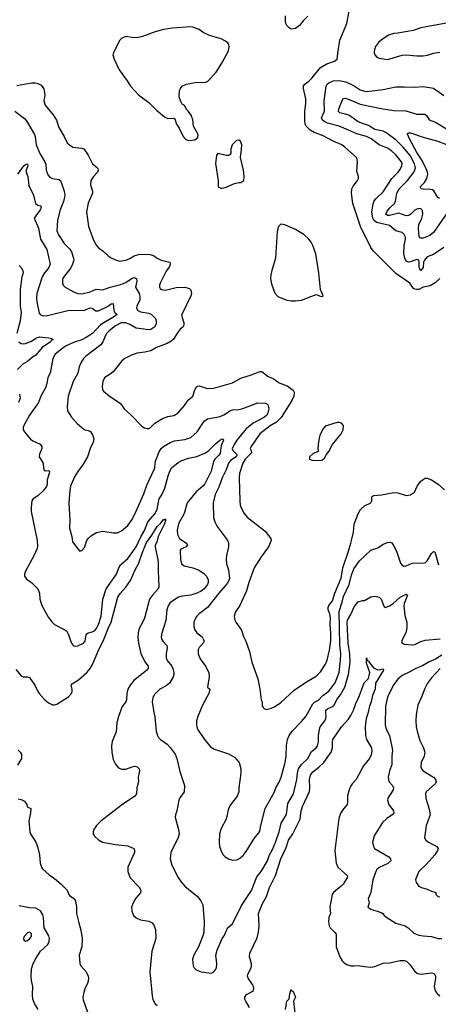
# Model space of a CAD drawing. Header units: inches. Extents: x 1245430 to 1420861, y 606325 to 671315.
# Tile 94 of 256: x 1306836 to 1310836, y 644841 to 654247. Entities that reach past the tile are written whole.
import ezdxf

# ---------------------------------------------------------------- set-up
doc = ezdxf.new("R2010")
doc.units = ezdxf.units.IN
doc.header["$MEASUREMENT"] = 0
for name, color, linetype in [('B3604', 7, 'Continuous'), ('B3605', 7, 'Continuous'), ('B3614', 7, 'Continuous'), ('B3615', 7, 'Continuous')]:
    doc.layers.add(name, color=color, linetype=linetype)

msp = doc.modelspace()

# ---------------------------------------------------------------- linework, layer by layer
at = {"layer": 'B3604', "color": 5}
for points, elevation in [([(1307060.1, 650000), (1307065.5, 649945.5), (1307078.4, 649938.4), (1307110, 649940.3), (1307119.6, 649930), (1307118.4, 649910), (1307098, 649850), (1307097.3, 649810), (1307091.4, 649788.6), (1307057.9, 649742.1), (1307010, 649698.5), (1306964.4, 649670), (1306952.7, 649650), (1306945.5, 649590), (1306946.4, 649550), (1307003.7, 649270), (1307005.5, 649214.5), (1307001.3, 649190), (1306974, 649130), (1306887.1, 648972.9), (1306881.6, 648950), (1306883, 648930), (1306902, 648902), (1306950, 648870.5), (1307008.2, 648810), (1307024.4, 648770), (1307028.4, 648710), (1307048.2, 648650), (1307110, 648534.8), (1307144.9, 648490), (1307170, 648468), (1307262, 648422), (1307284.9, 648404.9), (1307303, 648370), (1307330, 648291.3), (1307350, 648264.7), (1307370, 648260.7), (1307390, 648265.5), (1307444.5, 648290), (1307460.4, 648310), (1307469.7, 648370), (1307478.8, 648381.2), (1307490.9, 648389.1), (1307530, 648397.6), (1307550, 648407.9), (1307570, 648431.8), (1307590, 648470.4), (1307613.3, 648550), (1307629.7, 648709.7), (1307661.8, 648810), (1307761, 648950), (1307783.1, 649010), (1307800, 649040), (1307870, 649100.8), (1307949.1, 649210), (1307993.3, 649306.7), (1308030, 649367.7), (1308061.2, 649450), (1308131.5, 649530), (1308150.4, 649570), (1308168.8, 649670), (1308192.6, 649707.4), (1308222.4, 649770), (1308253.3, 649890), (1308270, 649934), (1308290, 649968), (1308329.7, 650000)], 840), ([(1307443, 650000), (1307437, 649990), (1307392, 649930), (1307361.3, 649878.7), (1307322.6, 649790), (1307314.9, 649750), (1307305.3, 649630), (1307314, 649470), (1307312.4, 649390), (1307333.4, 649310), (1307339.3, 649259.3), (1307390, 649191), (1307410, 649171), (1307430, 649174.8), (1307456.4, 649203.6), (1307477.4, 649270), (1307489.8, 649290.2), (1307521.8, 649318.2), (1307570, 649347.6), (1307630, 649362), (1307730, 649346), (1307770, 649345.8), (1307810, 649363.2), (1307870, 649414), (1307910, 649470.6), (1307949.7, 649550.3), (1308021.1, 649718.9), (1308050, 649800.4), (1308121.8, 649950), (1308128.1, 649970), (1308131, 650000)], 860), ([(1308681.8, 650000), (1308664.7, 649935.3), (1308606.2, 649813.8), (1308587.2, 649790), (1308523.3, 649736.7), (1308437.7, 649630), (1308407.9, 649530), (1308354.7, 649430), (1308341.2, 649370), (1308343.6, 649330), (1308364, 649290), (1308422.3, 649250), (1308438, 649230), (1308426.7, 649210), (1308376.4, 649190), (1308370, 649174), (1308371.7, 649090), (1308380.5, 649050), (1308406.8, 649030), (1308490, 649009.1), (1308544.9, 648990), (1308596.9, 648956.9), (1308621.3, 648930), (1308635.3, 648895.3), (1308636.5, 648870), (1308631.6, 648851.6), (1308600.2, 648810), (1308570, 648787.7), (1308530, 648767.9), (1308470, 648747.9), (1308390, 648740.6), (1308352.7, 648730), (1308290.2, 648689.8), (1308270, 648671.8), (1308253.2, 648646.8), (1308241.8, 648610), (1308233, 648507), (1308193.3, 648386.7), (1308186.7, 648350), (1308190.4, 648330), (1308203.8, 648310), (1308242, 648270), (1308246.5, 648250), (1308234.8, 648190), (1308235.2, 648150), (1308245.9, 648125.9), (1308290, 648070.3), (1308300.2, 648050), (1308310.2, 648010), (1308308.8, 647991.2), (1308302.4, 647970), (1308268.2, 647910), (1308236.2, 647883.8), (1308176.3, 647850), (1308122, 647798), (1308108.7, 647770), (1308103.1, 647730), (1308116.4, 647630), (1308127.1, 647587.1), (1308139.1, 647450), (1308152.4, 647410), (1308163, 647390), (1308183, 647370), (1308245, 647325), (1308275.1, 647295.1), (1308322.6, 647230), (1308338.2, 647190), (1308364.7, 647064.7), (1308411.5, 646930), (1308406, 646870), (1308367, 646813), (1308356.9, 646790), (1308338, 646690), (1308323.8, 646650), (1308322, 646630), (1308354.9, 646510), (1308360.4, 646470), (1308350, 646434), (1308281.6, 646290), (1308274.9, 646230), (1308290.4, 646170), (1308350, 646051), (1308375.1, 646015.1), (1308414.8, 645970), (1308536.3, 645870), (1308565.5, 645830), (1308585.5, 645790), (1308598, 645630), (1308594.9, 645530), (1308585.1, 645494.9), (1308543, 645390), (1308498.8, 645310), (1308487.5, 645272.5), (1308494.8, 645210), (1308504, 645190), (1308521, 645170), (1308570, 645150.6), (1308670, 645138), (1308690, 645151.3), (1308710, 645178), (1308716, 645190), (1308719.3, 645230), (1308709.5, 645310), (1308721.3, 645358.7), (1308771.5, 645468.5), (1308790, 645496), (1308826.3, 645573.7), (1308870, 645611), (1308955.5, 645784.5), (1309050, 645928), (1309101.9, 646058.1), (1309142.2, 646110), (1309204.4, 646210), (1309222.6, 646270), (1309250, 646318.7), (1309283.9, 646396.1), (1309315, 646490), (1309334.5, 646570), (1309385, 646655), (1309399.4, 646760.6), (1309451.1, 646850), (1309484.3, 646990), (1309490.8, 647050), (1309500.5, 647090), (1309528.2, 647131.8), (1309589.8, 647190), (1309623, 647257), (1309667.3, 647290), (1309682, 647310), (1309690.4, 647349.6), (1309691.4, 647410), (1309700.4, 647470), (1309708, 647492), (1309751, 647549), (1309761, 647570), (1309765.2, 647590), (1309760.2, 647630), (1309762.4, 647650), (1309776.9, 647663.1), (1309830, 647688.6), (1309840.2, 647699.8), (1309865.9, 647754.1), (1309901.8, 647798.2), (1309941.6, 647870), (1309978, 647990), (1309995, 648110), (1309991.2, 648190), (1309975.6, 648290), (1309964.2, 648490), (1309968.7, 648511.3), (1310000, 648564.6)], 840), ([(1308827.4, 650000), (1308810, 649947.1), (1308772.1, 649870), (1308738.4, 649781.6), (1308705.2, 649710), (1308683.1, 649630), (1308688.5, 649490), (1308701.3, 649450), (1308724.4, 649404.4), (1308817.2, 649277.2), (1308830.4, 649250), (1308832.4, 649210), (1308811.7, 649128.3), (1308807.6, 649090), (1308812.4, 649050), (1308830.8, 648990.8), (1308840.5, 648910), (1308835.5, 648890), (1308818.6, 648861.4), (1308738.5, 648770), (1308630, 648631.5), (1308549.3, 648570.7), (1308528.7, 648550), (1308514.9, 648530), (1308500.9, 648490), (1308500.3, 648450), (1308510, 648419.1), (1308530, 648390.4), (1308578.4, 648350), (1308593.2, 648326.8), (1308597.1, 648310), (1308588.2, 648290), (1308552.4, 648250), (1308541.3, 648230), (1308542.4, 648190), (1308559.9, 648139.9), (1308610.3, 648070.3), (1308642.4, 648010), (1308647, 647970), (1308631.6, 647871.6), (1308652, 647850), (1308644.7, 647810), (1308582, 647698), (1308537.6, 647590), (1308526, 647550), (1308524.2, 647510), (1308528.7, 647490), (1308536.4, 647470), (1308600.5, 647370), (1308660.3, 647300.3), (1308698, 647278), (1308830, 647232.7), (1308890, 647202), (1308931.5, 647151.5), (1308948.7, 647090), (1308948.5, 647050), (1308930.7, 646910), (1308930.5, 646869.5), (1308914, 646830), (1308850, 646745.2), (1308830.5, 646710), (1308808.4, 646610), (1308760.6, 646519.4), (1308744.4, 646470), (1308740.5, 646390), (1308745.5, 646350), (1308767.7, 646290), (1308779.1, 646270), (1308798.8, 646250), (1308830.4, 646230.4), (1308870, 646219.3), (1308910, 646220.4), (1308930, 646230.4), (1308970, 646263.1), (1309000.5, 646299.5), (1309076, 646424), (1309121.3, 646478.7), (1309130, 646496), (1309138.5, 646550), (1309180.3, 646710), (1309271.2, 646870), (1309283, 646910), (1309316, 646964), (1309334, 647010), (1309374, 647150), (1309382.7, 647210), (1309385.3, 647314.7), (1309395.6, 647370), (1309409.6, 647410), (1309438.4, 647450), (1309530, 647541.6), (1309569.7, 647590), (1309636.9, 647710), (1309653.9, 647726.1), (1309692.1, 647747.9), (1309731.1, 647790), (1309790, 647832.9), (1309850, 647911.8), (1309887.5, 648010), (1309901.2, 648130), (1309902.9, 648190), (1309895.1, 648275.1), (1309887.7, 648592.3), (1309917.8, 648682.2), (1309930, 648736.1), (1309982.5, 648850), (1310000, 648917.8)], 860), ([(1308963.9, 650000), (1308937.8, 649910), (1308932.3, 649870), (1308938.3, 649650), (1308944.2, 649610), (1308956.1, 649576.1), (1308982, 649530), (1309010, 649495.8), (1309182, 649362), (1309236.4, 649290), (1309239.3, 649270), (1309213.7, 649210), (1309143.4, 649116.6), (1309076.9, 649010), (1309026, 648870), (1309004, 648790), (1308939.6, 648650), (1308899.5, 648590), (1308885.7, 648550), (1308890.4, 648510), (1308900.4, 648490), (1308955.8, 648415.8), (1308975.2, 648355.3), (1308997.1, 648310), (1309032.1, 648212.1), (1309055.5, 648110), (1309110.6, 647950), (1309130.7, 647850.7), (1309142, 647750), (1309154, 647730), (1309154, 647690), (1309162, 647682), (1309164.7, 647670), (1309190, 647658), (1309230, 647666.8), (1309270, 647684), (1309330, 647724.9), (1309458.7, 647841.3), (1309577.5, 647922.5), (1309670, 647974.9), (1309710, 648016.5), (1309756.5, 648090), (1309773.2, 648130), (1309796.5, 648223.5), (1309807.6, 648312.4), (1309807.7, 648387.7), (1309801.2, 648470), (1309805.6, 648530), (1309799.3, 648570), (1309783.9, 648610), (1309782.4, 648630), (1309790.6, 648650), (1309825.8, 648694.2), (1309846.1, 648770), (1309908.4, 648911.6), (1309924.6, 649010), (1309978.3, 649170), (1310000, 649246.6)], 880), ([(1306798.2, 648038.2), (1306850, 647980.3), (1306870, 647969.1), (1306910, 647970.4), (1306930, 647962), (1306981.3, 647890), (1307008.8, 647830), (1307022.6, 647810), (1307070, 647756.4), (1307110, 647722.4), (1307150, 647702.4), (1307170, 647700.4), (1307190, 647706.7), (1307303.4, 647776.6), (1307329.8, 647810), (1307336.1, 647830), (1307337, 647850), (1307328.1, 647890), (1307336.1, 647903.9), (1307399.5, 647940.5), (1307478, 648010), (1307510.6, 648050), (1307531.6, 648088.4), (1307591.4, 648230), (1307633.3, 648310), (1307682, 648430), (1307711.3, 648490), (1307774.7, 648730), (1307795.1, 648764.9), (1307850, 648826.2), (1307893.7, 648890), (1307938, 648990), (1307972.5, 649047.5), (1308005.9, 649150), (1308047.4, 649252.6), (1308098.4, 649321.6), (1308150, 649406), (1308183.5, 649436.5), (1308210, 649471.7), (1308227.2, 649472.8), (1308230, 649478), (1308230, 649462), (1308219.2, 649430), (1308158.6, 649310), (1308145, 649255), (1308131.5, 649228.5), (1308130.2, 649210), (1308160.7, 649070), (1308158.2, 648981.8), (1308166.5, 648830), (1308158, 648810), (1308103.5, 648750), (1308077.9, 648710), (1308027.5, 648530), (1308010.9, 648489.1), (1307977.8, 648430), (1307969.4, 648390), (1307966.3, 648350), (1307970.8, 648290.8), (1307992.5, 648192.5), (1308031.1, 648111.1), (1308062.3, 648070), (1308062.4, 648050), (1308048, 648030), (1307926.5, 647933.5), (1307891.5, 647890), (1307869.4, 647850), (1307860.6, 647810), (1307857.6, 647750), (1307850.2, 647730), (1307814.4, 647685.6), (1307781.5, 647590), (1307765, 647530), (1307757.5, 647442.5), (1307720.7, 647350), (1307712.6, 647310), (1307716.5, 647250), (1307730, 647181), (1307750, 647134.8), (1307780.9, 647100.9), (1307810, 647087.2), (1307850, 647086), (1307910, 647110.3), (1307935.3, 647115.3), (1307958.8, 647110), (1307978, 647090), (1307980.5, 647070), (1307968.5, 647010), (1307972, 646970), (1307954.9, 646910), (1307952, 646850), (1307935.5, 646830), (1307810, 646744.7), (1307610, 646591.8), (1307570.4, 646550), (1307545.5, 646510), (1307539.1, 646490), (1307539.1, 646470), (1307550, 646446.8), (1307590, 646410.6), (1307626, 646390), (1307750, 646366.4), (1307870, 646356.4), (1307926, 646330), (1307934.2, 646314.2), (1307932.2, 646290), (1307870.3, 646150), (1307868.5, 646110), (1307890.5, 646050), (1307978.6, 645958.6), (1307994.4, 645930), (1307990, 645905.2), (1307945.1, 645854.9), (1307920.5, 645810), (1307904.9, 645770), (1307906, 645730), (1307924.9, 645690), (1307950, 645666), (1307990, 645647.2), (1308070, 645635.6), (1308100.7, 645620.7), (1308118.3, 645598.3), (1308134.4, 645554.4), (1308136.5, 645470), (1308097.4, 645350), (1308078, 645150), (1308100.9, 644920.9), (1308108.2, 644888.2), (1308130, 644846.8), (1308150, 644830.8)], 820), ([(1309032.2, 644810), (1308995.8, 644870), (1308988.4, 644890), (1308987.4, 644910), (1309004.4, 644935.6), (1309058.2, 644961.8), (1309066.3, 644970), (1309072.8, 644990), (1309070.9, 645010), (1309061.7, 645030), (1309019.1, 645090), (1309014, 645110), (1309017.4, 645130), (1309048.2, 645190), (1309051, 645210), (1309049.7, 645230), (1309031.1, 645290), (1309034, 645330), (1309104.7, 645475.3), (1309119.1, 645530), (1309124.3, 645590), (1309119.2, 645710), (1309157.4, 645802.6), (1309195.6, 645870), (1309224.4, 645955.6), (1309278.9, 646070), (1309330.6, 646230), (1309381.6, 646338.4), (1309405.4, 646410), (1309447.3, 646470), (1309515.9, 646610), (1309526.1, 646690), (1309538.7, 646730), (1309605, 646875), (1309609.1, 646910), (1309606.1, 646990), (1309615.5, 647030), (1309636.8, 647063.2), (1309695.2, 647104.8), (1309740.8, 647150), (1309811.5, 647250), (1309823.4, 647290), (1309823.7, 647350), (1309829.1, 647370.9), (1309910, 647490.4), (1309976.5, 647563.5), (1310000, 647598.4)], 820), ([(1306821, 647270), (1306840.7, 647250), (1306852.4, 647230), (1306852.2, 647190), (1306815.3, 647124.7)], 780), ([(1310000, 646927.9), (1309996.9, 646923.1), (1309983, 646890), (1309968.6, 646831.4), (1309968.4, 646770), (1309963.8, 646750), (1309930, 646709.3), (1309904.9, 646670), (1309890, 646628.7), (1309882.3, 646590), (1309846.5, 646310), (1309859.5, 646190), (1309875.5, 646150), (1309968.5, 646068.5), (1309966, 646050), (1309926, 645990), (1309907.7, 645970), (1309834, 645910), (1309822, 645890), (1309800.9, 645770), (1309804.6, 645710), (1309790.1, 645669.9), (1309786.3, 645630), (1309791.6, 645590), (1309801.3, 645570), (1309845.2, 645530), (1309858.5, 645510), (1309860.4, 645390), (1309893.7, 645293.7), (1309915.8, 645255.8), (1309935.8, 645235.8), (1309960.3, 645220.3), (1309990, 645210.4), (1310000, 645209.9)], 820), ([(1306822.8, 646802.8), (1306850, 646798.8), (1306883, 646783), (1306904, 646750), (1306907.1, 646727.1), (1306942, 646710), (1306940.7, 646670), (1306924.9, 646590), (1306932.4, 646490), (1306940.5, 646470), (1306990, 646390.7), (1307006.4, 646350), (1307023.8, 646270), (1307030.4, 646190), (1307043, 646150), (1307054, 646134), (1307118.4, 646078.4), (1307170, 646043.8), (1307233, 645990), (1307290.8, 645930), (1307304.7, 645890), (1307316.3, 645876.3), (1307350, 645853.4), (1307370.4, 645830), (1307379.7, 645770), (1307379.1, 645710), (1307399.7, 645619.7), (1307421.6, 645550), (1307433.4, 645470), (1307431.3, 645388.7), (1307404.9, 645310), (1307410.5, 645230), (1307420.5, 645210), (1307470.5, 645150), (1307490.3, 645110.3), (1307493.4, 645090), (1307485.7, 645050), (1307459, 644990), (1307447.6, 644952.4), (1307440.6, 644910), (1307442.5, 644882.5), (1307500.3, 644720.3)], 780), ([(1307012.8, 644792.8), (1306976.2, 644850), (1306960.2, 644890), (1306957.4, 644930), (1306962.7, 645010), (1306948.8, 645070), (1306945.8, 645105.8), (1306950, 645180.7), (1306963.7, 645230), (1306990, 645278.4), (1307035.4, 645350), (1307106.2, 645413.9), (1307118.7, 645441.3), (1307122.1, 645470), (1307114.3, 645494.3), (1307069.2, 645570), (1307063.4, 645670), (1307056.4, 645696.4), (1307033.4, 645733.4), (1306990, 645759.7), (1306930, 645762.9), (1306830, 645782.6)], 780), ([(1309375.6, 644790), (1309388.9, 644871.1), (1309410, 644894), (1309417.4, 644942.6), (1309430, 644982), (1309436, 644970), (1309450, 644963), (1309470.1, 644910), (1309453.4, 644870), (1309475.4, 644670)], 780)]:
    msp.add_lwpolyline(points, dxfattribs=dict(at, elevation=elevation))
at = {"layer": 'B3604', "color": 5, "elevation": 820}
msp.add_lwpolyline([(1306932.7, 645530), (1306910, 645525.1), (1306880.2, 645490), (1306872.2, 645470), (1306874.9, 645454.9), (1306890, 645445.7), (1306910, 645451.8), (1306930, 645466), (1306949.7, 645490), (1306950, 645512.7)], close=True, dxfattribs=at)
at = {"layer": 'B3605', "color": 5}
for points, elevation in [([(1309590, 654279.8), (1309543.1, 654236.9), (1309508.5, 654190), (1309470, 654163.5), (1309430, 654156.2), (1309410, 654167.3), (1309387.6, 654190), (1309378, 654210), (1309374.6, 654234.6), (1309376.3, 654283.7)], 880), ([(1310000, 652978), (1309942.4, 653030), (1309914, 653050), (1309830, 653085.8), (1309730, 653140.8), (1309649.4, 653170), (1309610, 653189.7), (1309574.5, 653230), (1309565, 653250), (1309559.3, 653279.3), (1309558.9, 653370), (1309569.7, 653449.7), (1309569.7, 653489.7), (1309547, 653590), (1309546.7, 653613.3), (1309559.3, 653630), (1309599.6, 653660.4), (1309630, 653692.2), (1309708.9, 653791.1), (1309770, 653825.7), (1309844, 653850), (1309869.6, 653870.4), (1309877.4, 653950), (1309895.3, 654050), (1309961.4, 654210), (1309985, 654330)], 880), ([(1306810, 653616.9), (1306950, 653644.9), (1306983.4, 653643.4), (1307010, 653636), (1307040, 653620), (1307066.7, 653586.7), (1307075.2, 653530), (1307068.1, 653470), (1307079, 653430), (1307156.9, 653336.9), (1307172.4, 653312.4), (1307186.2, 653286.2), (1307210, 653217.3), (1307261.6, 653130), (1307290, 653071), (1307311, 653050), (1307344.7, 653030), (1307430, 653019.5), (1307450, 653012.4), (1307490, 652953), (1307532, 652870), (1307575.6, 652835.6), (1307583.4, 652823.4), (1307586.5, 652810), (1307579.7, 652790), (1307540.8, 652750), (1307517, 652710), (1307512.4, 652670), (1307530.5, 652610), (1307530.5, 652590), (1307490, 652495.3), (1307475.5, 652410), (1307492.4, 652270), (1307541.5, 652141.5), (1307568.4, 652090), (1307588.5, 652068.5), (1307630, 652039.5), (1307682.6, 651990), (1307710, 651970.3), (1307750, 651951.7), (1307790, 651940.3), (1307850, 651949.2), (1307890, 651965.8), (1307930, 651989.3), (1307970, 652004.3), (1308047.2, 652007.2), (1308083.7, 652003.7), (1308113.9, 651993.9), (1308150, 651967.3), (1308188.5, 651948.5), (1308270, 651930.7), (1308274.9, 651910), (1308266.4, 651890), (1308235.3, 651844.7), (1308178.3, 651730), (1308171.8, 651710), (1308172.1, 651692.1), (1308179.2, 651679.2), (1308190, 651668.5), (1308230, 651664), (1308330, 651688.5), (1308414, 651690), (1308457.3, 651677.3), (1308468.2, 651668.2), (1308474.9, 651650), (1308476.4, 651630), (1308470.4, 651610), (1308386.7, 651430), (1308384.9, 651410), (1308403, 651350), (1308404.9, 651330), (1308394.8, 651310), (1308370, 651289.4), (1308350, 651264.5), (1308306.2, 651193.8), (1308284.5, 651175.5), (1308246, 651154), (1308143.8, 651116.2), (1308090, 651083.6), (1308032, 651070), (1307958.4, 651061.6), (1307910, 651044.4), (1307840.5, 651010), (1307813.1, 650986.9), (1307730, 650882.4), (1307700.7, 650859.3), (1307650.6, 650830), (1307642.2, 650817.8), (1307630.4, 650790), (1307623.4, 650743.4), (1307628, 650710), (1307637.3, 650697.3), (1307691.9, 650651.9), (1307799.7, 650579.7), (1307834.9, 650530), (1307902, 650470), (1308004.5, 650364.5), (1308030, 650347.3), (1308050, 650340.7), (1308070, 650340.7), (1308090, 650354.8), (1308126.9, 650393.1), (1308201.8, 650438.2), (1308250, 650456), (1308310, 650467), (1308349.4, 650490), (1308410, 650560.5), (1308446.7, 650613.3), (1308491.8, 650650), (1308509.5, 650710), (1308524, 650736), (1308535.6, 650744.4), (1308550, 650748.2), (1308630, 650724.4), (1308690, 650726.7), (1308870, 650778.4), (1308950, 650823.8), (1309050, 650853), (1309130, 650884.9), (1309150, 650884.9), (1309210, 650837.7), (1309257.7, 650817.7), (1309316.1, 650776.1), (1309390.4, 650750), (1309448.5, 650708.5), (1309459.6, 650690), (1309456.3, 650650), (1309436.1, 650610), (1309334, 650445.9), (1309290, 650401.3), (1309230, 650366), (1309130.3, 650290), (1309049.1, 650170), (1309038.5, 650150), (1309047.9, 650130), (1309050.3, 650110), (1308990.1, 650050), (1308966.8, 650010), (1308963.9, 650000)], 880), ([(1310000, 653182.5), (1309890, 653229.3), (1309777.7, 653257.7), (1309750.9, 653270), (1309727.9, 653288), (1309720.3, 653310), (1309747.9, 653372.1), (1309746.7, 653470), (1309763.4, 653610), (1309774, 653630), (1309790, 653644.5), (1309830, 653663.7), (1309890, 653665.3), (1309953, 653653), (1310000, 653629.8)], 860), ([(1310000, 653322), (1309988.7, 653330), (1309950, 653345.6), (1309896.2, 653356.2), (1309882.5, 653370), (1309886.4, 653393.6), (1309919.8, 653480.3), (1309930, 653494.9), (1309950, 653496.5), (1310000, 653476.5)], 840), ([(1306790, 653373.8), (1306882.1, 653302.1), (1306901, 653281), (1306976.5, 653150), (1306984.7, 653130), (1306994, 653050), (1307028.1, 652968.1), (1307076.9, 652890), (1307085, 652865), (1307090.2, 652810), (1307105.5, 652765.5), (1307123.8, 652743.8), (1307150, 652729), (1307210, 652719.6), (1307224.4, 652710), (1307260.2, 652610), (1307267.5, 652570), (1307265.2, 652550), (1307255, 652510), (1307224.2, 652430), (1307197.1, 652330), (1307190.2, 652230.2), (1307207.6, 652190), (1307259.6, 652110), (1307314, 652054), (1307330.6, 652030.6), (1307351.5, 651970), (1307353.5, 651950), (1307341.7, 651910), (1307325.2, 651874.8), (1307256.9, 651790), (1307245.5, 651770), (1307244.2, 651730), (1307252.4, 651710), (1307270.6, 651690), (1307350, 651645.7), (1307390, 651631.7), (1307430, 651628.2), (1307510, 651648.2), (1307568.1, 651671.9), (1307630, 651664.9), (1307700.9, 651690), (1307803.3, 651716.7), (1307850, 651736.5), (1307910, 651779), (1307930, 651784.1), (1307940.7, 651780.7), (1307953.4, 651770), (1307956, 651750), (1307943.9, 651690), (1307978.5, 651630), (1307985.3, 651605.3), (1307982.6, 651570), (1307956.8, 651510), (1307952.8, 651490), (1307963.8, 651470), (1307990, 651455.9), (1308070, 651444.2), (1308093.8, 651433.8), (1308133.1, 651393.1), (1308141.3, 651370), (1308139.1, 651340.9), (1308128.1, 651311.9), (1308090, 651286.2), (1308070, 651284.4), (1307950, 651298.8), (1307890, 651335.5), (1307850, 651351.7), (1307804.9, 651350), (1307750, 651321.7), (1307690, 651273.6), (1307670, 651252.1), (1307655.6, 651230), (1307632, 651170), (1307610, 651141.8), (1307465.3, 651030), (1307447, 651010), (1307421.1, 650970), (1307405.3, 650930), (1307390.3, 650870), (1307345.4, 650790), (1307300.2, 650650), (1307288.8, 650548.8), (1307292.7, 650510), (1307330.6, 650450), (1307384, 650390), (1307450.5, 650330.5), (1307490, 650322), (1307512.2, 650312.2), (1307534.9, 650274.9), (1307544.1, 650244.1), (1307539.5, 650210), (1307508.4, 650150), (1307484.9, 650070), (1307443, 650000)], 860), ([(1306817.6, 652770), (1306874.5, 652850), (1306890, 652864.7), (1306910, 652870.3), (1306913.9, 652850), (1306897.6, 652810), (1306897, 652790), (1306912.6, 652750), (1306923.1, 652663.1), (1306968.8, 652570), (1306987, 652490), (1307010, 652475.2), (1307037.1, 652470), (1307039.5, 652459.5), (1307040.2, 652450), (1307031.5, 652430), (1306973.4, 652350), (1307015.7, 652255.7), (1307035.5, 652150), (1307094.4, 652050), (1307126.5, 651910), (1307110, 651871.6), (1307073.8, 651830), (1307051.4, 651790), (1307000.2, 651630), (1306995.6, 651590), (1306998.5, 651550), (1307022.6, 651442.6), (1307031.1, 651431.1), (1307050, 651421.8), (1307090, 651418.9), (1307310, 651472.8), (1307450, 651467.1), (1307510, 651495.5), (1307530, 651492.2), (1307564.6, 651464.6), (1307590, 651465), (1307674.7, 651505.3), (1307710, 651531.9), (1307730, 651535.5), (1307734.4, 651470), (1307745.3, 651450), (1307768.5, 651430), (1307742.3, 651410), (1307607.6, 651332.4), (1307532.1, 651250), (1307471.7, 651210), (1307430, 651188.4), (1307350, 651161.4), (1307280.4, 651130), (1307248.8, 651110), (1307175.6, 651050), (1307151.4, 651010), (1307126.9, 650870), (1307104.9, 650830), (1307096.1, 650770), (1307082.6, 650730), (1307036.5, 650650), (1307014.6, 650590), (1306931.3, 650470), (1306874.9, 650370), (1306868.9, 650350), (1306870.4, 650330), (1306882, 650310), (1306939.9, 650239.9), (1306962.4, 650222.4), (1307030.3, 650190.3), (1307047.3, 650170), (1307048.2, 650150), (1307025.1, 650094.9), (1307023.7, 650070), (1307059.1, 650010), (1307060.1, 650000)], 840), ([(1306830, 651898.8), (1306850, 651880.3), (1306867.2, 651850), (1306869.2, 651830), (1306857.2, 651790), (1306841.6, 651670), (1306840.4, 651510), (1306848.8, 651450), (1306839, 651370), (1306809.2, 651249.2)], 820), ([(1306828.6, 651168.6), (1306839.5, 651159.5), (1306850, 651153), (1306870.4, 651150.4), (1306890, 651152), (1306950, 651174.3), (1306990, 651203.6), (1307024.2, 651215.8), (1307110, 651206.3), (1307140.7, 651200.7), (1307153, 651193), (1307152.4, 651190), (1307138.2, 651181.8), (1307131.4, 651170), (1307050, 651114.8), (1306990, 651043.5), (1306957.3, 651022.7), (1306910, 650980.3), (1306870, 650957.7), (1306814.3, 650905.7)], 820), ([(1306834, 650670), (1306842, 650630), (1306824.7, 650590)], 820), ([(1308131, 650000), (1308134, 650030), (1308170, 650118), (1308188.9, 650151.1), (1308210, 650169.1), (1308273.3, 650206.7), (1308316, 650224), (1308415.2, 650235.2), (1308470, 650255.2), (1308530.8, 650310), (1308599, 650410), (1308630, 650435.2), (1308750, 650455.9), (1308787, 650473), (1308850, 650512.8), (1308870, 650519.7), (1308930, 650523.9), (1308967.3, 650532.7), (1309110, 650586.5), (1309183.4, 650583.4), (1309198, 650578), (1309208, 650568), (1309215.5, 650530), (1309208.4, 650490), (1309197.4, 650470), (1309174.9, 650450), (1309067.6, 650392.4), (1309000.5, 650339.5), (1308910.2, 650230), (1308883.7, 650190), (1308867, 650147), (1308872.5, 650130), (1308911.5, 650091.5), (1308910, 650083.5), (1308904.1, 650070), (1308850, 650035.3), (1308830.7, 650010), (1308827.4, 650000)], 860), ([(1308329.7, 650000), (1308350, 650016.4), (1308384.4, 650035.6), (1308450, 650058.3), (1308530, 650074.3), (1308610, 650108.9), (1308644.2, 650130), (1308705.5, 650194.5), (1308748.6, 650231.4), (1308770, 650242.3), (1308779.4, 650239.4), (1308784.2, 650230), (1308762.2, 650177.8), (1308750, 650104), (1308737.1, 650082.9), (1308699.4, 650050), (1308690, 650031.2), (1308681.8, 650000)], 840)]:
    msp.add_lwpolyline(points, dxfattribs=dict(at, elevation=elevation))
at = {"layer": 'B3605', "color": 5, "elevation": 920}
for points in [[(1308470, 654178), (1308295.4, 654164.6), (1308210, 654152.8), (1308129.1, 654130.9), (1308010, 654085.6), (1307970, 654076.9), (1307930, 654073.3), (1307850, 654086), (1307810.5, 654069.5), (1307790, 654048.7), (1307730.8, 653930), (1307726, 653910), (1307739.1, 653870), (1307787.7, 653767.7), (1307863.9, 653663.9), (1307896.3, 653610), (1307970, 653527.3), (1308070, 653455.5), (1308141.7, 653381.7), (1308218.3, 653318.3), (1308250, 653303.8), (1308306.8, 653306.8), (1308318.5, 653298.5), (1308334, 653250), (1308360.7, 653210), (1308398, 653130), (1308423.5, 653103.5), (1308450, 653091.3), (1308510, 653098), (1308538, 653122), (1308542, 653150), (1308498, 653230), (1308489.5, 653290), (1308473.6, 653333.6), (1308450, 653369), (1308428.7, 653390), (1308418, 653418), (1308408.7, 653430), (1308390, 653441.2), (1308372, 653470), (1308359.5, 653510), (1308363.7, 653570), (1308372.7, 653590), (1308389.2, 653610), (1308428.7, 653630), (1308510, 653646.4), (1308610, 653650.4), (1308630, 653657.1), (1308650, 653674.4), (1308714.2, 653745.8), (1308766, 653830), (1308829.6, 653950), (1308836.9, 653990), (1308834, 654010), (1308824.7, 654024.7), (1308802.3, 654042.3), (1308762.3, 654062.3), (1308650, 654095.6), (1308590, 654125.6), (1308550, 654151.5), (1308490, 654175.1)], [(1308930, 653097.2), (1308908.1, 653091.9), (1308867.3, 653050), (1308854.8, 653010), (1308852, 652970), (1308843.6, 652956.4), (1308830, 652948.7), (1308811.1, 652948.9), (1308730, 652968.7), (1308716, 652950), (1308707.1, 652872.9), (1308732, 652710), (1308733.4, 652650), (1308756.4, 652636.4), (1308770, 652635.8), (1308810, 652646.4), (1308890, 652680.7), (1308930, 652691.3), (1308950, 652692), (1308978, 652710), (1308982, 652750), (1308974.5, 652810), (1308945.2, 652930), (1308956.2, 653010), (1308957, 653050), (1308945.6, 653085.6)], [(1309330, 652294), (1309308.1, 652271.9), (1309297.5, 652222.5), (1309278.9, 651970), (1309244.2, 651850), (1309237, 651810), (1309234, 651770), (1309243.1, 651723.1), (1309273.2, 651633.2), (1309301.6, 651601.6), (1309390, 651568.2), (1309430, 651560.5), (1309470, 651560.5), (1309530, 651568.2), (1309670, 651621), (1309710, 651604.7), (1309730, 651602), (1309735.3, 651610), (1309709.1, 651669.1), (1309695.8, 651830), (1309664.4, 652010), (1309637.4, 652090), (1309621.3, 652121.3), (1309598.4, 652150), (1309550, 652193.6), (1309470, 652242.4), (1309370, 652286)], [(1309870, 650399.5), (1309755.2, 650364.8), (1309730, 650329), (1309704.4, 650275.6), (1309698.4, 650250), (1309687.3, 650187.3), (1309686, 650146), (1309690, 650126), (1309682, 650118), (1309638.8, 650101.2), (1309606, 650070), (1309606, 650050), (1309630, 650038), (1309710, 650034.8), (1309730, 650040.7), (1309750, 650061), (1309764, 650090), (1309790, 650121), (1309823.7, 650190), (1309906.6, 650290), (1309918, 650310), (1309926, 650330), (1309929.2, 650369.2), (1309912.1, 650392.1), (1309890, 650399.3)]]:
    msp.add_lwpolyline(points, close=True, dxfattribs=at)
at = {"layer": 'B3614', "color": 5}
for points, elevation in [([(1310000, 649246.6), (1310006.6, 649270), (1310024.7, 649350), (1310031.5, 649428.5), (1310070, 649527.3), (1310093.9, 649566.1), (1310130, 649602), (1310190, 649631), (1310200.9, 649650), (1310200.9, 649690), (1310217.6, 649702.4), (1310292.8, 649707.2), (1310410, 649730.4), (1310450, 649726), (1310530, 649702), (1310570, 649707.3), (1310606.8, 649733.2), (1310632.7, 649790), (1310670, 649838.8), (1310690, 649854.8), (1310710, 649866.8), (1310730, 649866.8), (1310770, 649850.7), (1310834.8, 649810), (1310894.9, 649754.9)], 880), ([(1310000, 648917.8), (1310008.7, 648951.3), (1310030, 649000.3), (1310083.7, 649076.3), (1310190, 649179.5), (1310257.4, 649202.6), (1310310, 649235.5), (1310350, 649253), (1310375.5, 649255.5), (1310390.4, 649250.4), (1310414.2, 649214.2), (1310439.9, 649159.9), (1310476.1, 649056.1), (1310490, 649034.8), (1310506.7, 649026.7), (1310530, 649030.4), (1310586.3, 649053.7), (1310610, 649058.6), (1310670, 649054.6), (1310710, 649058.7), (1310730, 649075.8), (1310770, 649147), (1310790, 649167.7), (1310802, 649162), (1310838.9, 649038.9)], 860), ([(1310000, 648564.6), (1310003.2, 648570), (1310030, 648632.7), (1310050, 648664.4), (1310070, 648684.4), (1310110, 648698), (1310130, 648699.1), (1310190, 648733.7), (1310230, 648738.9), (1310272.2, 648730), (1310290.2, 648710), (1310317.3, 648637.3), (1310330.4, 648630.4), (1310370, 648647.2), (1310404.5, 648670), (1310470, 648729.2), (1310530, 648758), (1310541.6, 648750), (1310508, 648670), (1310507.2, 648647.2), (1310515.2, 648555.2), (1310535.8, 648490), (1310535.8, 648435.8), (1310524.2, 648390), (1310485.5, 648310), (1310491, 648290), (1310510, 648282.4), (1310590, 648273.7), (1310610, 648276.5), (1310670, 648305.8), (1310710, 648318.2), (1310852.5, 648332.5)], 840), ([(1310000, 647598.4), (1310000.6, 647599.4), (1310026.3, 647650), (1310050, 647724), (1310074, 647766), (1310127.6, 647912.4), (1310170, 647954.8), (1310182.7, 648010), (1310150, 648099), (1310150, 648152), (1310156.3, 648130), (1310162, 648122), (1310170, 648120.4), (1310180.6, 648100.6), (1310216.4, 648056.4), (1310250, 648039.8), (1310270, 648037.5), (1310310, 648044.7), (1310313.1, 648033.1), (1310235.9, 647910), (1310231.4, 647850), (1310205.8, 647790), (1310193.5, 647730), (1310176.8, 647690), (1310162.2, 647617.8), (1310146.1, 647570), (1310138.1, 647490), (1310139.3, 647410), (1310150.2, 647370), (1310197.8, 647290), (1310200.7, 647259.3), (1310194.8, 647225.2), (1310179.5, 647190), (1310120, 647120), (1310050.4, 646990), (1310012.4, 646947.6), (1310000, 646927.9)], 820), ([(1310870, 648177), (1310810, 648137.4), (1310747.1, 648112.9), (1310684.5, 648075.5), (1310622.3, 648050), (1310564.4, 648015.6), (1310490, 647980.8), (1310450, 647946), (1310407.7, 647892.3), (1310350, 647776), (1310331.3, 647690), (1310327.6, 647510), (1310337, 647470), (1310369.2, 647409.2), (1310396.9, 647270), (1310391.3, 647210), (1310391.4, 647130), (1310369, 647070), (1310356.5, 647010), (1310363.7, 646970), (1310398.4, 646930), (1310408.7, 646910), (1310406, 646890), (1310353.4, 646810), (1310348.8, 646790), (1310363.7, 646750), (1310408, 646690), (1310410.4, 646670), (1310395.5, 646650), (1310343.2, 646616.8), (1310302.3, 646577.7), (1310224, 646450), (1310207.7, 646390), (1310215.5, 646350), (1310227.7, 646330), (1310363, 646250), (1310380.4, 646230), (1310381.3, 646210), (1310354.4, 646185.6), (1310270, 646147.4), (1310249.1, 646130), (1310237.7, 646110), (1310210.3, 646030), (1310192.2, 645910), (1310164.9, 645850), (1310176, 645810), (1310162, 645770), (1310192, 645750), (1310290, 645718.8), (1310304.7, 645710), (1310318, 645690), (1310342.8, 645670), (1310430, 645617.4), (1310519.1, 645590), (1310548.4, 645570), (1310602, 645522), (1310650, 645502.3), (1310690, 645495.3), (1310770, 645490.3), (1310830, 645470.3), (1310868, 645470)], 840), ([(1310853.8, 648050), (1310770, 647959.7), (1310732, 647910), (1310702.4, 647850), (1310681.6, 647790), (1310641.6, 647698.4), (1310623.1, 647610), (1310621.3, 647550), (1310625.7, 647490), (1310632.9, 647450), (1310660.2, 647360.2), (1310693.1, 647290), (1310706, 647250), (1310700.3, 647210), (1310671.7, 647150), (1310667.6, 647110), (1310673.7, 647090), (1310690, 647070.4), (1310790, 647010.3), (1310808.4, 646990), (1310814.4, 646970), (1310808, 646950), (1310718.4, 646870), (1310712.2, 646850), (1310718, 646810), (1310750, 646704.7), (1310756.5, 646650), (1310719.5, 646550), (1310703, 646430), (1310716.3, 646410), (1310742, 646390), (1310822.8, 646350), (1310834, 646330), (1310827.7, 646310), (1310802.6, 646270), (1310721.7, 646178.3), (1310650, 646109), (1310623, 646050), (1310619.1, 646030), (1310623.4, 646003.4), (1310650, 645970.8), (1310676.7, 645956.7), (1310730, 645942), (1310770, 645920.7), (1310812, 645910), (1310812, 645890), (1310830, 645872), (1310850, 645868)], 860), ([(1310000, 645209.9), (1310028.3, 645208.3), (1310070, 645212.7), (1310130, 645201.1), (1310190, 645195.6), (1310230, 645200.9), (1310307.4, 645232.6), (1310370, 645235.6), (1310470, 645258.4), (1310510, 645258), (1310533, 645253), (1310562.4, 645222.4), (1310610, 645153), (1310635.8, 645135.8), (1310670, 645128.5), (1310770, 645140.3), (1310795.1, 645135.1), (1310808.5, 645110), (1310808.9, 645090), (1310794.9, 645010), (1310804.9, 644970), (1310823.4, 644943.4), (1310850, 644920.5)], 820)]:
    msp.add_lwpolyline(points, dxfattribs=dict(at, elevation=elevation))
at = {"layer": 'B3615', "color": 5}
for points, elevation in [([(1310930, 654215.1), (1310670, 654167.6), (1310595.4, 654144.6), (1310450, 654116.9), (1310410, 654113.6), (1310361.2, 654098.8), (1310290, 654051.6), (1310265.5, 654030), (1310236.3, 653990), (1310224.5, 653944.5), (1310224, 653930), (1310230.8, 653910), (1310248.5, 653888.5), (1310270, 653879.1), (1310350, 653867.7), (1310490.9, 653909.1), (1310530, 653912.4), (1310630, 653900.3), (1310690, 653901.1), (1310731, 653909), (1310790, 653928.2), (1310850, 653936.3)], 880), ([(1310000, 653629.8), (1310033.4, 653613.4), (1310090, 653576.9), (1310130, 653562.9), (1310150, 653561.1), (1310310, 653580.2), (1310430, 653604.6), (1310510, 653606.3), (1310610, 653600.9), (1310691.1, 653608.9), (1310790, 653591.5), (1310890, 653521.1)], 860), ([(1310000, 653476.5), (1310090, 653440.5), (1310290, 653397.1), (1310410, 653377.7), (1310525, 653375), (1310630, 653343.8), (1310705.5, 653345.5), (1310723.1, 653330), (1310750, 653288.9), (1310810, 653267.2), (1310930, 653195.2)], 840), ([(1310950, 652441.7), (1310790, 652213.3), (1310755.5, 652184.5), (1310690, 652160.7), (1310670, 652159.7), (1310663.6, 652163.6), (1310654.4, 652174.4), (1310648.5, 652208.5), (1310646.5, 652253.5), (1310650.4, 652289.6), (1310677.6, 652350), (1310688.9, 652390), (1310683.8, 652423.8), (1310670, 652438.9), (1310650, 652442.2), (1310630, 652437.2), (1310610, 652426.2), (1310570, 652387), (1310550, 652376.2), (1310530, 652372.4), (1310458.5, 652398.5), (1310370, 652376), (1310350, 652376.5), (1310332.9, 652390), (1310342.4, 652410), (1310370, 652446.2), (1310417.8, 652490), (1310427.3, 652512.7), (1310440.4, 652590), (1310461.3, 652630), (1310540.2, 652710), (1310606, 652794), (1310618.1, 652830), (1310609.1, 652870), (1310566.6, 652950), (1310501.2, 653030), (1310434.2, 653094.2), (1310334.8, 653170), (1310310, 653181.8), (1310230, 653198), (1310170, 653236.5), (1310110, 653254.7), (1310070, 653272.4), (1310000, 653322)], 840), ([(1310888.7, 652070), (1310790, 652002.8), (1310730, 651981.2), (1310702.8, 651950), (1310695.9, 651930), (1310690, 651879.6), (1310670, 651849.7), (1310657.1, 651870), (1310652.2, 651890), (1310654, 651930), (1310649.4, 651950), (1310630, 651957.2), (1310570, 651933.2), (1310550, 651931.7), (1310530, 651940.4), (1310515.7, 651970), (1310507.8, 652010), (1310510.5, 652090), (1310521, 652150), (1310520.8, 652170), (1310510, 652196.2), (1310490, 652214), (1310430, 652228.7), (1310370, 652280.7), (1310244.7, 652310), (1310219.9, 652330), (1310208.7, 652350), (1310201.6, 652410), (1310212, 652488), (1310222.6, 652517.4), (1310240.6, 652539.4), (1310310, 652600.8), (1310391.1, 652728.9), (1310450, 652787.6), (1310470, 652815.3), (1310488.6, 652850), (1310490.8, 652870), (1310483.5, 652890), (1310430, 652956.1), (1310390, 652994.4), (1310350, 653019.8), (1310269.9, 653049.9), (1310194.5, 653110), (1310149.6, 653130), (1310057.8, 653157.8), (1310000, 653182.5)], 860), ([(1310850, 652537.4), (1310830, 652549.4), (1310792.1, 652612.1), (1310780.4, 652620.4), (1310765.8, 652625.8), (1310690, 652626.8), (1310671.3, 652631.3), (1310663.5, 652650), (1310705.4, 652690), (1310726.9, 652730), (1310734.7, 652770), (1310731.3, 652790), (1310721, 652821), (1310681.6, 652901.6), (1310630, 652977.1), (1310559.4, 653110), (1310546.1, 653146.1), (1310540.9, 653150), (1310540.9, 653159.1), (1310552.9, 653167.1), (1310570, 653164.9), (1310690, 653125), (1310830, 653086.1), (1311030, 653011)], 820), ([(1310850, 651773.3), (1310806.1, 651733.9), (1310756.7, 651703.3), (1310690, 651692.8), (1310650, 651670.5), (1310630, 651667.8), (1310611.5, 651671.5), (1310599.4, 651679.4), (1310562.9, 651730), (1310430, 651822.4), (1310215.7, 652035.7), (1310189.7, 652070), (1310091.3, 652271.3), (1310019.8, 652490), (1310006.9, 652590), (1310009.8, 652630), (1310022.6, 652657.4), (1310065.1, 652710), (1310073.6, 652730), (1310073.6, 652750), (1310057.1, 652797.1), (1310064, 652890), (1310062, 652910), (1310053.3, 652930), (1310000, 652978)], 880)]:
    msp.add_lwpolyline(points, dxfattribs=dict(at, elevation=elevation))

doc.saveas('drawing.dxf')
